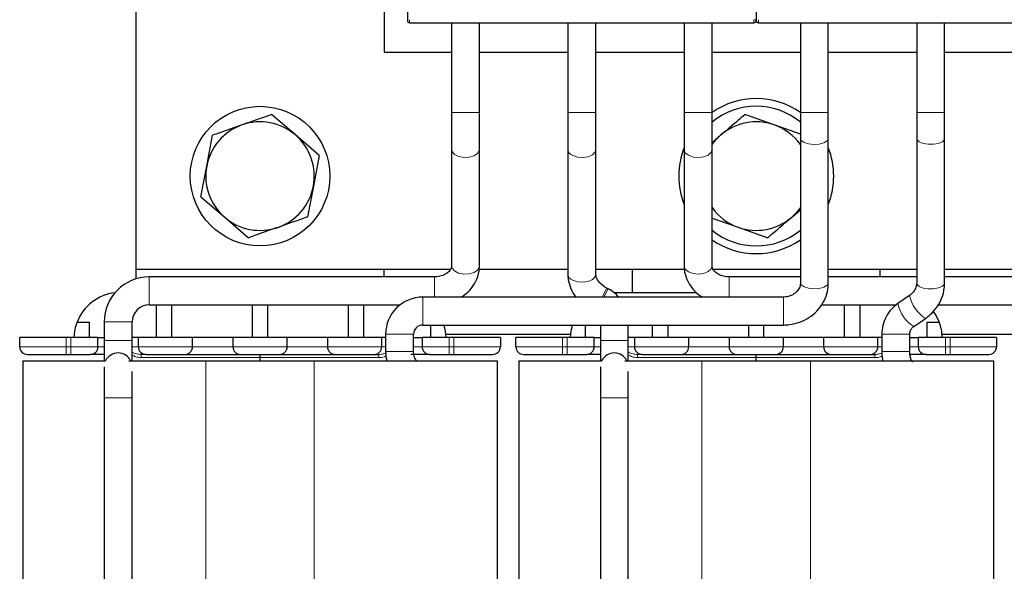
# Model space of a CAD drawing. Header units: millimetres. Extents: x 5 to 418, y 2 to 292.
# Tile 10 of 36: x 85 to 117, y 195 to 212. Entities that reach past the tile are written whole.
import ezdxf

# ---------------------------------------------------------------- set-up
doc = ezdxf.new("R2010")
doc.units = ezdxf.units.MM

msp = doc.modelspace()

# ---------------------------------------------------------------- linework, layer by layer
at = {"color": 7, "linetype": 'Continuous', "lineweight": 25}
for p, q in [((88.8858, 223.797), (88.8858, 204.297)), ((97.6358, 223.583), (97.6358, 212.3401)), ((108.8858, 223.583), (108.8858, 212.3401)), ((96.8858, 215.297), (96.8858, 211.297)), ((97.7108, 212.2401), (108.8108, 212.2401)), ((99.0608, 212.2401), (99.0608, 209.347)), ((99.9608, 209.347), (99.9608, 212.2401)), ((102.8108, 212.2401), (102.8108, 209.347)), ((103.7108, 209.347), (103.7108, 212.2401)), ((106.5608, 212.2401), (106.5608, 209.347)), ((107.4608, 209.347), (107.4608, 212.2401)), ((108.9608, 212.2401), (120.0608, 212.2401)), ((110.3108, 212.2401), (110.3108, 209.347)), ((111.2108, 209.347), (111.2108, 212.2401)), ((114.0608, 212.2401), (114.0608, 209.347)), ((114.9608, 209.347), (114.9608, 212.2401)), ((96.8858, 211.297), (99.0608, 211.297)), ((99.9608, 211.297), (102.8108, 211.297)), ((103.7108, 211.297), (106.5608, 211.297)), ((107.4608, 211.297), (110.3108, 211.297)), ((111.2108, 211.297), (114.0608, 211.297)), ((114.9608, 211.297), (117.8108, 211.297)), ((94.026, 208.6246), (93.2595, 209.2829)), ((99.0608, 209.347), (99.0608, 208.1612)), ((99.9608, 208.1612), (99.9608, 209.347)), ((102.8108, 209.347), (102.8108, 208.1613)), ((103.7108, 208.1613), (103.7108, 209.347)), ((106.5608, 209.347), (106.5608, 208.1612)), ((107.4608, 208.1612), (107.4608, 209.347)), ((109.4689, 208.947), (108.5163, 209.2837)), ((110.3108, 209.347), (110.3108, 208.5092)), ((111.2108, 208.5092), (111.2108, 209.347)), ((114.0608, 209.347), (114.0608, 208.5091)), ((114.9608, 208.5091), (114.9608, 209.347)), ((110.3108, 208.6495), (109.4689, 208.947)), ((91.166, 207.6206), (91.3528, 208.6136)), ((94.7925, 207.9664), (94.026, 208.6246)), ((107.4608, 208.3811), (107.7484, 208.627)), ((110.3108, 208.5092), (110.3108, 203.8551)), ((111.2108, 203.8551), (111.2108, 208.5092)), ((114.0608, 208.5091), (114.0608, 203.847)), ((114.9608, 203.847), (114.9608, 208.5091)), ((94.7925, 207.9664), (94.6056, 206.9734)), ((99.0608, 208.1612), (99.0608, 204.4023)), ((99.9608, 204.4023), (99.9608, 208.1612)), ((102.8108, 208.1613), (102.8108, 204.1426)), ((103.7108, 204.1426), (103.7108, 208.1613)), ((106.5608, 208.1612), (106.5608, 204.4023)), ((107.4608, 204.4023), (107.4608, 208.1612)), ((90.9791, 206.6277), (91.166, 207.6206)), ((94.6056, 206.9734), (94.4188, 205.9805)), ((90.9791, 206.6277), (91.7456, 205.9694)), ((110.0232, 205.967), (110.3108, 206.213)), ((91.7456, 205.9694), (92.5121, 205.3112)), ((107.4608, 205.9446), (108.3027, 205.647)), ((108.3027, 205.647), (109.2553, 205.3104)), ((88.8858, 204.297), (99.0286, 204.297)), ((88.8858, 204.297), (88.8858, 203.9833)), ((96.8858, 204.047), (96.8858, 204.297)), ((99.949, 204.297), (102.8108, 204.297)), ((103.7108, 204.297), (106.5702, 204.297)), ((104.8858, 204.297), (104.8858, 203.547)), ((107.4932, 204.297), (110.3108, 204.297)), ((111.2108, 204.297), (114.0608, 204.297)), ((112.8858, 204.047), (112.8858, 204.297)), ((114.9608, 204.297), (117.8108, 204.297)), ((98.5108, 204.047), (89.3108, 204.047)), ((110.3108, 204.047), (108.0108, 204.047)), ((114.0608, 204.047), (111.2108, 204.047)), ((117.8108, 204.047), (114.9608, 204.047)), ((104.1119, 203.663), (104.07, 203.6847)), ((104.2973, 203.5445), (104.385, 203.547)), ((104.385, 203.547), (106.9582, 203.547)), ((109.7608, 203.397), (98.1358, 203.397)), ((113.8296, 203.4482), (113.4517, 203.1863)), ((89.3108, 203.147), (97.4027, 203.147)), ((89.5358, 203.147), (89.5358, 202.097)), ((90.0358, 203.147), (90.0358, 202.097)), ((92.6358, 203.147), (92.6358, 202.097)), ((93.1358, 202.097), (93.1358, 203.147)), ((95.7358, 202.097), (95.7358, 203.147)), ((96.2358, 202.097), (96.2358, 203.147)), ((110.9901, 203.147), (113.4041, 203.147)), ((111.7358, 202.097), (111.7358, 203.147)), ((112.2358, 202.097), (112.2358, 203.147)), ((114.7518, 203.147), (118.0311, 203.147)), ((86.9879, 202.5932), (87.3858, 202.5932)), ((87.3858, 202.097), (87.3858, 202.5932)), ((87.8608, 202.597), (87.8608, 201.997)), ((88.7608, 201.997), (88.7608, 202.597)), ((113.9644, 202.4466), (114.3422, 202.7085)), ((114.3858, 202.5932), (114.7837, 202.5932)), ((114.3858, 202.5932), (114.3858, 202.097)), ((98.1358, 202.497), (109.7608, 202.497)), ((98.3858, 202.497), (98.3858, 202.097)), ((103.3858, 202.097), (103.3858, 202.497)), ((103.8608, 202.497), (103.8608, 201.997)), ((104.7608, 201.997), (104.7608, 202.497)), ((105.5358, 202.497), (105.5358, 202.097)), ((106.0358, 202.497), (106.0358, 202.097)), ((108.6358, 202.497), (108.6358, 202.097)), ((109.1358, 202.097), (109.1358, 202.497)), ((85.1358, 201.797), (85.1358, 202.097)), ((86.6358, 202.097), (85.1358, 202.097)), ((86.7858, 202.097), (86.6358, 202.097)), ((87.6608, 202.097), (86.7858, 202.097)), ((87.6608, 201.797), (87.6608, 202.097)), ((87.6608, 202.097), (87.8608, 202.097)), ((87.8608, 201.997), (87.8608, 201.347)), ((88.9608, 202.097), (88.7608, 202.097)), ((88.7608, 201.347), (88.7608, 201.997)), ((88.9608, 202.097), (88.9608, 201.797)), ((90.7108, 202.097), (88.9608, 202.097)), ((90.7108, 201.797), (90.7108, 202.097)), ((92.0108, 202.097), (90.7108, 202.097)), ((92.0108, 202.097), (92.0108, 201.797)), ((93.7608, 202.097), (92.0108, 202.097)), ((93.7608, 201.797), (93.7608, 202.097)), ((95.0608, 202.097), (93.7608, 202.097)), ((95.0608, 202.097), (95.0608, 201.797)), ((96.8108, 202.097), (95.0608, 202.097)), ((96.8108, 201.797), (96.8108, 202.097)), ((96.9358, 202.097), (96.8108, 202.097)), ((96.9358, 202.197), (96.9358, 201.647)), ((97.8358, 201.647), (97.8358, 202.197)), ((97.8358, 202.097), (97.844, 202.097)), ((97.844, 202.097), (98.1108, 202.097)), ((98.1108, 202.097), (98.1108, 201.797)), ((98.9858, 202.097), (98.1108, 202.097)), ((98.8791, 202.197), (102.8925, 202.197)), ((99.1358, 202.097), (98.9858, 202.097)), ((100.6358, 202.097), (99.1358, 202.097)), ((100.6358, 202.097), (100.6358, 201.797)), ((101.1358, 201.797), (101.1358, 202.097)), ((102.6358, 202.097), (101.1358, 202.097)), ((102.7858, 202.097), (102.6358, 202.097)), ((103.6608, 202.097), (102.7858, 202.097)), ((103.6608, 201.797), (103.6608, 202.097)), ((103.6608, 202.097), (103.8608, 202.097)), ((103.8608, 201.997), (103.8608, 201.347)), ((104.9608, 202.097), (104.7608, 202.097)), ((104.7608, 201.347), (104.7608, 201.997)), ((104.9608, 202.097), (104.9608, 201.797)), ((106.7108, 202.097), (104.9608, 202.097)), ((106.7108, 201.797), (106.7108, 202.097)), ((108.0108, 202.097), (106.7108, 202.097)), ((108.0108, 202.097), (108.0108, 201.797)), ((109.7608, 202.097), (108.0108, 202.097)), ((109.7608, 201.797), (109.7608, 202.097)), ((111.0608, 202.097), (109.7608, 202.097)), ((111.0608, 202.097), (111.0608, 201.797)), ((112.8108, 202.097), (111.0608, 202.097)), ((112.8108, 201.797), (112.8108, 202.097)), ((112.9358, 202.097), (112.8108, 202.097)), ((112.9358, 202.197), (112.9358, 201.647)), ((113.8358, 201.647), (113.8358, 202.197)), ((113.8358, 202.097), (113.844, 202.097)), ((113.844, 202.097), (114.1108, 202.097)), ((114.1108, 202.097), (114.1108, 201.797)), ((114.9858, 202.097), (114.1108, 202.097)), ((114.8791, 202.197), (118.8925, 202.197)), ((115.1358, 202.097), (114.9858, 202.097)), ((116.6358, 202.097), (115.1358, 202.097)), ((116.6358, 202.097), (116.6358, 201.797)), ((85.2358, 201.347), (85.2358, 178.847)), ((85.2358, 201.347), (87.9077, 201.347)), ((86.6358, 201.547), (86.7858, 201.547)), ((88.6536, 201.347), (91.1358, 201.347)), ((91.1358, 201.347), (94.6358, 201.347)), ((92.8858, 201.447), (92.8858, 201.547)), ((92.8858, 201.347), (92.8858, 201.447)), ((94.6358, 201.347), (100.5358, 201.347)), ((98.9858, 201.547), (99.1358, 201.547)), ((100.5358, 201.347), (100.5358, 178.847)), ((101.2358, 201.347), (101.2358, 178.847)), ((101.2358, 201.347), (103.9077, 201.347)), ((102.6358, 201.547), (102.7858, 201.547)), ((104.6536, 201.347), (107.1358, 201.347)), ((107.1358, 201.347), (110.6358, 201.347)), ((108.8858, 201.447), (108.8858, 201.547)), ((108.8858, 201.347), (108.8858, 201.447)), ((110.6358, 201.347), (116.5358, 201.347)), ((114.9858, 201.547), (115.1358, 201.547)), ((116.5358, 201.347), (116.5358, 178.847)), ((87.8608, 201.147), (87.8608, 200.147)), ((88.7608, 200.147), (88.7608, 200.9976)), ((103.8608, 201.147), (103.8608, 200.147)), ((104.7608, 200.147), (104.7608, 200.9976)), ((87.8608, 200.147), (87.8608, 183.172)), ((88.7608, 183.172), (88.7608, 200.147)), ((103.8608, 200.147), (103.8608, 183.172)), ((104.7608, 183.172), (104.7608, 200.147))]:
    msp.add_line(p, q, dxfattribs=at)
at = {"color": 7, "linetype": 'Continuous', "lineweight": 18}
for p, q in [((97.7108, 212.3401), (97.7108, 212.2401)), ((108.8108, 212.3401), (108.8108, 212.2401)), ((108.8858, 212.3401), (108.8108, 212.3401)), ((108.9608, 212.3401), (108.9608, 212.2401)), ((99.0608, 209.347), (99.9608, 209.347)), ((102.8108, 209.347), (102.9678, 209.347)), ((102.9678, 209.347), (103.7108, 209.347)), ((106.5608, 209.347), (106.8497, 209.347)), ((106.8497, 209.347), (107.4608, 209.347)), ((110.3108, 209.347), (111.2108, 209.347)), ((114.0608, 209.347), (114.9608, 209.347)), ((89.3108, 204.047), (89.3108, 203.9902)), ((89.3108, 203.9902), (89.3108, 203.147)), ((98.5108, 204.047), (98.5108, 203.9902)), ((98.5108, 203.9902), (98.5108, 203.397)), ((108.0108, 203.397), (108.0108, 204.047)), ((103.9213, 203.397), (104.07, 203.6847)), ((103.9744, 203.397), (104.1119, 203.663)), ((98.1358, 203.397), (98.1358, 202.497)), ((109.7608, 203.397), (109.7608, 202.497)), ((87.8608, 202.597), (87.9176, 202.597)), ((87.9176, 202.597), (88.7608, 202.597)), ((86.6358, 201.797), (86.6358, 202.097)), ((86.7858, 201.797), (86.7858, 202.097)), ((87.8608, 201.997), (87.9176, 201.997)), ((87.9176, 201.997), (88.7608, 201.997)), ((96.9358, 202.197), (97.8358, 202.197)), ((98.9858, 201.797), (98.9858, 202.097)), ((99.1358, 201.797), (99.1358, 202.097)), ((102.6358, 201.797), (102.6358, 202.097)), ((102.7858, 201.797), (102.7858, 202.097)), ((103.8608, 201.997), (103.909, 201.997)), ((103.909, 201.997), (104.7608, 201.997)), ((112.9358, 202.197), (113.8358, 202.197)), ((114.9858, 201.797), (114.9858, 202.097)), ((115.1358, 201.797), (115.1358, 202.097)), ((85.1358, 201.797), (86.6358, 201.797)), ((86.6358, 201.547), (86.6358, 201.797)), ((86.6358, 201.797), (86.7858, 201.797)), ((86.7858, 201.547), (86.7858, 201.797)), ((86.7858, 201.797), (87.6608, 201.797)), ((87.8608, 201.797), (87.6608, 201.797)), ((88.9608, 201.797), (88.7608, 201.797)), ((88.9608, 201.797), (90.7108, 201.797)), ((92.0108, 201.797), (90.7108, 201.797)), ((92.0108, 201.797), (93.7608, 201.797)), ((95.0608, 201.797), (93.7608, 201.797)), ((95.0608, 201.797), (96.8108, 201.797)), ((96.9358, 201.797), (96.8108, 201.797)), ((96.9358, 201.647), (97.8358, 201.647)), ((98.1108, 201.797), (97.8358, 201.797)), ((98.1108, 201.797), (98.9858, 201.797)), ((98.9858, 201.547), (98.9858, 201.797)), ((98.9858, 201.797), (99.1358, 201.797)), ((99.1358, 201.547), (99.1358, 201.797)), ((99.1358, 201.797), (100.6358, 201.797)), ((101.1358, 201.797), (102.6358, 201.797)), ((102.6358, 201.547), (102.6358, 201.797)), ((102.6358, 201.797), (102.7858, 201.797)), ((102.7858, 201.547), (102.7858, 201.797)), ((102.7858, 201.797), (103.6608, 201.797)), ((103.8608, 201.797), (103.6608, 201.797)), ((104.9608, 201.797), (104.7608, 201.797)), ((104.9608, 201.797), (106.7108, 201.797)), ((108.0108, 201.797), (106.7108, 201.797)), ((108.0108, 201.797), (109.7608, 201.797)), ((111.0608, 201.797), (109.7608, 201.797)), ((111.0608, 201.797), (112.8108, 201.797)), ((112.9358, 201.797), (112.8108, 201.797)), ((112.9358, 201.647), (113.8358, 201.647)), ((114.1108, 201.797), (113.8358, 201.797)), ((114.1108, 201.797), (114.9858, 201.797)), ((114.9858, 201.547), (114.9858, 201.797)), ((114.9858, 201.797), (115.1358, 201.797)), ((115.1358, 201.547), (115.1358, 201.797)), ((115.1358, 201.797), (116.6358, 201.797)), ((89.0572, 201.447), (92.8858, 201.447)), ((91.1358, 201.347), (91.1358, 178.847)), ((92.8858, 201.447), (96.7144, 201.447)), ((94.6358, 201.347), (94.6358, 178.847)), ((105.0572, 201.447), (108.8858, 201.447)), ((107.1358, 201.347), (107.1358, 178.847)), ((108.8858, 201.447), (112.7144, 201.447)), ((110.6358, 201.347), (110.6358, 178.847)), ((87.8608, 200.147), (87.9176, 200.147)), ((87.9176, 200.147), (88.7608, 200.147)), ((103.8608, 200.147), (103.909, 200.147)), ((103.909, 200.147), (104.7608, 200.147))]:
    msp.add_line(p, q, dxfattribs=at)
at = {"color": 7, "linetype": 'Continuous', "lineweight": 25, "flags": 128}
for points in [[(107.4608, 208.3128), (107.5846, 208.4672), (107.7484, 208.627)], [(110.3108, 206.2812), (110.187, 206.1269), (110.0232, 205.967)], [(114.5964, 202.9339), (114.6865, 202.7955), (114.7837, 202.5932)]]:
    msp.add_lwpolyline(points, dxfattribs=at)
at = {"color": 7, "linetype": 'Continuous', "lineweight": 18, "flags": 128}
for points in [[(110.3108, 208.5092), (110.3386, 208.444), (110.4303, 208.3813), (110.5723, 208.338), (110.743, 208.3208), (110.9164, 208.3323), (111.0662, 208.3707), (111.1694, 208.4302), (111.2104, 208.5018), (111.2108, 208.5092)], [(114.0608, 208.5091), (114.0709, 208.4694), (114.1406, 208.4019), (114.2667, 208.3507), (114.4299, 208.3236), (114.6055, 208.3248), (114.7666, 208.354), (114.8888, 208.4068), (114.9535, 208.4752), (114.9608, 208.5091)], [(99.0608, 208.1612), (99.0766, 208.0911), (99.1549, 207.9979), (99.2874, 207.9296), (99.4539, 207.8965), (99.629, 207.9038), (99.7862, 207.9502), (99.9014, 208.0287), (99.9572, 208.1274), (99.9608, 208.1612)], [(102.9678, 207.9588), (103.1208, 207.9078), (103.2952, 207.8953), (103.4643, 207.9234), (103.6024, 207.9876), (103.6885, 208.0783), (103.7108, 208.1613)], [(106.5608, 208.1612), (106.561, 208.1541), (106.5998, 208.0526), (106.7012, 207.9676), (106.8497, 207.9121)], [(106.8497, 207.9121), (107.0228, 207.8945), (107.194, 207.9175), (107.3373, 207.9776), (107.431, 208.0657), (107.4608, 208.1612)], [(99.0608, 204.4023), (99.0766, 204.3322), (99.1549, 204.239), (99.2874, 204.1707), (99.4539, 204.1376), (99.629, 204.1449), (99.7862, 204.1913), (99.9014, 204.2698), (99.9572, 204.3685), (99.9608, 204.4023)], [(106.5608, 204.4023), (106.561, 204.3952), (106.5998, 204.2937), (106.7012, 204.2087), (106.8497, 204.1532)], [(106.8497, 204.1532), (107.0228, 204.1356), (107.194, 204.1586), (107.3373, 204.2187), (107.431, 204.3068), (107.4608, 204.4023)], [(102.9678, 203.9401), (103.1208, 203.8891), (103.2952, 203.8766), (103.4643, 203.9047), (103.6024, 203.9689), (103.6885, 204.0597), (103.7108, 204.1426)], [(110.3108, 203.8551), (110.3386, 203.7899), (110.4303, 203.7271), (110.5723, 203.6839), (110.743, 203.6667), (110.9164, 203.6782), (111.0662, 203.7166), (111.1694, 203.7761), (111.2104, 203.8476), (111.2108, 203.8551)], [(114.0608, 203.847), (114.0709, 203.8074), (114.1406, 203.7398), (114.2667, 203.6886), (114.4299, 203.6616), (114.6055, 203.6627), (114.7666, 203.6919), (114.8888, 203.7447), (114.9535, 203.8131), (114.9608, 203.847)]]:
    msp.add_lwpolyline(points, dxfattribs=at)
at = {"color": 7, "linetype": 'Continuous', "lineweight": 25}
msp.add_circle((92.8858, 207.297), 2.25, dxfattribs=at)
for centre, radius, start, end in [((97.7108, 212.3151), 0.075, 179.99989, 270), ((108.8108, 212.3151), 0.075, 270, 0.00011), ((108.9608, 212.3151), 0.075, 179.99989, 270), ((108.8858, 207.297), 2.5, 55.24977, 124.75023), ((108.8858, 207.297), 2.25, 50.70352, 129.29648), ((92.8858, 207.297), 1.75, 109.34359, 169.34359), ((92.8858, 207.297), 1.75, 49.34359, 109.34359), ((108.8858, 207.297), 1.75, 70.53613, 130.53613), ((108.8858, 207.297), 1.75, 35.4832, 70.53613), ((92.8858, 207.297), 1.75, 349.34359, 49.34359), ((108.8858, 207.297), 2.5, 158.43481, 201.56519), ((108.8858, 207.297), 2.5, 338.43481, 21.56519), ((92.8858, 207.297), 1.75, 169.34359, 229.34359), ((92.8858, 207.297), 1.75, 289.34359, 349.34359), ((108.8858, 207.297), 1.75, 215.4832, 250.53613), ((92.8858, 207.297), 1.75, 229.34359, 289.34359), ((108.8858, 207.297), 1.75, 250.53613, 310.53613), ((108.8858, 207.297), 2.25, 230.70352, 309.29648), ((108.8858, 207.297), 2.5, 235.24977, 304.75023), ((89.3108, 202.597), 1.45, 90, 180), ((88.385, 202.047), 1.5, 96.84574, 158.64764), ((103.5608, 202.597), 1.2, 41.81031, 62.6621), ((98.1358, 202.197), 1.2, 90, 180), ((89.3108, 202.597), 0.55, 90, 180), ((88.385, 202.047), 1.5, 158.64764, 178.08979), ((113.3866, 202.047), 1.5, 1.91021, 21.35236), ((98.1358, 202.197), 0.3, 90, 180), ((97.3866, 202.047), 1.5, 1.91021, 17.4576), ((104.385, 202.047), 1.5, 162.5424, 178.08979), ((85.3858, 201.797), 0.25, 180, 270), ((87.4108, 201.797), 0.25, 270, 0), ((89.2108, 201.797), 0.25, 180, 270), ((90.4608, 201.797), 0.25, 270, 0), ((92.2608, 201.797), 0.25, 180, 270), ((93.5108, 201.797), 0.25, 270, 0), ((95.3108, 201.797), 0.25, 180, 270), ((96.5608, 201.797), 0.25, 270, 0), ((98.3608, 201.797), 0.25, 180, 270), ((100.3858, 201.797), 0.25, 270, 0), ((101.3858, 201.797), 0.25, 180, 270), ((103.4108, 201.797), 0.25, 270, 0), ((105.2108, 201.797), 0.25, 180, 270), ((106.4608, 201.797), 0.25, 270, 0), ((108.2608, 201.797), 0.25, 180, 270), ((109.5108, 201.797), 0.25, 270, 0), ((111.3108, 201.797), 0.25, 180, 270), ((112.5608, 201.797), 0.25, 270, 0), ((114.3608, 201.797), 0.25, 180, 270), ((116.3858, 201.797), 0.25, 270, 0), ((88.3108, 201.147), 0.45, 26.3878, 153.6122), ((104.3108, 201.147), 0.45, 26.3878, 153.22956)]:
    msp.add_arc(centre, radius, start, end, dxfattribs=at)
at = {"color": 7, "linetype": 'Continuous', "lineweight": 18}
for centre, radius, start, end in [((103.0412, 208.1778), 0.231, 184.10394, 251.48119), ((103.0412, 204.1592), 0.231, 184.10394, 251.48119), ((114.9867, 203.7035), 1.1855, 192.45699, 237.07184), ((114.6034, 203.437), 1.1787, 192.28191, 237.17088), ((87.8741, 201.472), 1.1834, 358.79001, 3.6343), ((97.8975, 201.472), 1.1834, 176.3657, 181.20999), ((103.8741, 201.472), 1.1834, 358.79001, 3.6343), ((113.8975, 201.472), 1.1834, 176.3657, 181.20999)]:
    msp.add_arc(centre, radius, start, end, dxfattribs=at)
at = {"color": 7, "linetype": 'Continuous', "lineweight": 25}
for points, knots in [([(97.6358, 212.3401), (97.6358, 212.3369), (97.6358, 212.3303), (97.6358, 212.3234), (97.6358, 212.3192), (97.6358, 212.316), (97.6358, 212.3155), (97.6358, 212.3151)], [0, 0, 0, 0, 0.2491729, 0.4989908, 0.6241161, 0.7460589, 1, 1, 1, 1]), ([(108.8858, 212.3401), (108.8858, 212.3369), (108.8858, 212.3303), (108.8858, 212.3234), (108.8858, 212.3192), (108.8858, 212.316), (108.8858, 212.3155), (108.8858, 212.3151)], [0, 0, 0, 0, 0.2491729, 0.4989908, 0.6241161, 0.7460589, 1, 1, 1, 1]), ([(108.8858, 212.3401), (108.8858, 212.3369), (108.8858, 212.3303), (108.8858, 212.322), (108.8858, 212.3163), (108.8858, 212.3155), (108.8858, 212.3151)], [0, 0, 0, 0, 0.2499989, 0.4999985, 0.7499989, 1, 1, 1, 1]), ([(93.2595, 209.2829), (93.2497, 209.2795), (92.9355, 209.1692), (92.6158, 209.057), (92.3061, 208.9482)], [0, 0, 0, 0, 0.0311177, 1, 1, 1, 1]), ([(107.7484, 208.627), (107.9427, 208.7931), (108.2003, 209.0134), (108.4539, 209.2303), (108.5163, 209.2837)], [0, 0, 0, 0, 0.754038, 1, 1, 1, 1]), ([(92.3061, 208.9482), (92.065, 208.8636), (91.7451, 208.7513), (91.4303, 208.6408), (91.3528, 208.6136)], [0, 0, 0, 0, 0.754038, 1, 1, 1, 1]), ([(94.4188, 205.9805), (94.409, 205.977), (94.0948, 205.8667), (93.7751, 205.7545), (93.4655, 205.6458)], [0, 0, 0, 0, 0.0311177, 1, 1, 1, 1]), ([(109.2553, 205.3104), (109.2632, 205.3171), (109.5163, 205.5335), (109.7737, 205.7537), (110.0232, 205.967)], [0, 0, 0, 0, 0.0311177, 1, 1, 1, 1]), ([(93.4655, 205.6458), (93.2243, 205.5612), (92.9044, 205.4489), (92.5896, 205.3383), (92.5121, 205.3112)], [0, 0, 0, 0, 0.754038, 1, 1, 1, 1]), ([(99.0608, 204.4023), (99.0602, 204.3905), (99.058, 204.3509), (99.0304, 204.2784), (98.9382, 204.1747), (98.7859, 204.0885), (98.6293, 204.0506), (98.5367, 204.0478), (98.5108, 204.047)], [0, 0, 0, 0, 0.0930511, 0.31309774, 0.5104512, 0.72010557, 0.92151472, 1, 1, 1, 1]), ([(99.3736, 203.397), (99.451, 203.4508), (99.618, 203.5668), (99.8047, 203.8089), (99.9273, 204.0843), (99.9597, 204.2886), (99.9607, 204.3913), (99.9608, 204.4023)], [0, 0, 0, 0, 0.2254758, 0.4861491, 0.7417774, 0.9721975, 1, 1, 1, 1]), ([(106.5608, 204.4023), (106.5643, 204.337), (106.5729, 204.1759), (106.6544, 203.9271), (106.8114, 203.6789), (106.9827, 203.4977), (107.1131, 203.4215), (107.155, 203.397)], [0, 0, 0, 0, 0.1634309, 0.4031441, 0.6426412, 0.885129, 1, 1, 1, 1]), ([(108.0108, 204.047), (107.9803, 204.0481), (107.886, 204.0514), (107.734, 204.0903), (107.587, 204.1724), (107.4951, 204.2726), (107.4642, 204.3476), (107.4617, 204.3883), (107.4608, 204.4023)], [0, 0, 0, 0, 0.0923137, 0.2848153, 0.4796612, 0.6782848, 0.8896378, 1, 1, 1, 1]), ([(102.8108, 204.1426), (102.8138, 204.0786), (102.8214, 203.9182), (102.9035, 203.6672), (102.9901, 203.4793), (103.0602, 203.3989), (103.0618, 203.397)], [0, 0, 0, 0, 0.2454563, 0.6151972, 0.9912337, 1, 1, 1, 1]), ([(104.07, 203.6847), (104.0426, 203.7), (103.959, 203.7468), (103.8394, 203.8509), (103.7448, 203.987), (103.7134, 204.0869), (103.7114, 204.1292), (103.7108, 204.1426)], [0, 0, 0, 0, 0.1221536, 0.373928, 0.6272573, 0.88182, 1, 1, 1, 1]), ([(109.7608, 202.497), (109.8283, 202.4997), (110.0078, 202.5067), (110.2929, 202.579), (110.5935, 202.7276), (110.8499, 202.9393), (111.0471, 203.201), (111.1706, 203.4918), (111.2087, 203.7159), (111.2105, 203.8348), (111.2108, 203.8551)], [0, 0, 0, 0, 0.0900032, 0.2391617, 0.3888227, 0.5383179, 0.6870806, 0.8345972, 0.9717991, 1, 1, 1, 1]), ([(110.3108, 203.8551), (110.3098, 203.8353), (110.3065, 203.7658), (110.263, 203.65), (110.1486, 203.5179), (109.9838, 203.4261), (109.8428, 203.3982), (109.7709, 203.3972), (109.7608, 203.397)], [0, 0, 0, 0, 0.0918434, 0.322978, 0.5378384, 0.7657116, 0.967027, 1, 1, 1, 1]), ([(114.0608, 203.847), (114.0599, 203.8268), (114.0567, 203.7588), (114.0139, 203.6375), (113.9246, 203.5202), (113.8525, 203.4656), (113.8296, 203.4482)], [0, 0, 0, 0, 0.1497674, 0.5039829, 0.842016, 1, 1, 1, 1]), ([(114.3422, 202.7085), (114.396, 202.749), (114.5388, 202.8566), (114.7286, 203.0771), (114.883, 203.3676), (114.9526, 203.6322), (114.9587, 203.793), (114.9608, 203.847)], [0, 0, 0, 0, 0.1473369, 0.3911598, 0.635068, 0.8773122, 1, 1, 1, 1]), ([(113.4517, 203.1863), (113.3994, 203.1461), (113.2676, 203.0448), (113.1013, 202.8314), (112.9786, 202.5588), (112.9384, 202.3398), (112.9362, 202.2205), (112.9358, 202.197)], [0, 0, 0, 0, 0.170943, 0.4307715, 0.6912255, 0.9392169, 1, 1, 1, 1]), ([(113.8358, 202.197), (113.8366, 202.2139), (113.8392, 202.2663), (113.8701, 202.3512), (113.9211, 202.4145), (113.9566, 202.4408), (113.9644, 202.4466)], [0, 0, 0, 0, 0.1703982, 0.5271847, 0.8961915, 1, 1, 1, 1]), ([(96.9358, 201.647), (96.9365, 201.5877), (96.9378, 201.4853), (96.9634, 201.388), (96.9742, 201.347)], [0, 0, 0, 0, 0.5795836, 1, 1, 1, 1]), ([(97.9349, 201.3452), (97.9365, 201.3444), (97.9408, 201.3423), (97.9134, 201.3653), (97.878, 201.4249), (97.8477, 201.5129), (97.8365, 201.593), (97.8359, 201.6381), (97.8358, 201.647)], [0, 0, 0, 0, 0.1290287, 0.3479305, 0.5425371, 0.7447901, 0.9497952, 1, 1, 1, 1]), ([(112.9358, 201.647), (112.9364, 201.5886), (112.9375, 201.4863), (112.9605, 201.3888), (112.9703, 201.347)], [0, 0, 0, 0, 0.5714576, 1, 1, 1, 1]), ([(113.9405, 201.2952), (113.9399, 201.2952), (113.9388, 201.2954), (113.9049, 201.3375), (113.869, 201.4176), (113.8411, 201.5263), (113.8375, 201.6075), (113.8358, 201.647)], [0, 0, 0, 0, 0.176244, 0.3767317, 0.5826073, 0.7970261, 1, 1, 1, 1]), ([(85.3858, 201.547), (85.4026, 201.547), (85.4285, 201.547), (85.5842, 201.547), (85.7457, 201.547), (85.9446, 201.547), (86.2359, 201.547), (86.4786, 201.547), (86.6358, 201.547)], [0, 0, 0, 0, 0.2394429, 0.36979, 0.5000001, 0.630347, 0.7605571, 1, 1, 1, 1]), ([(86.7858, 201.547), (86.8644, 201.547), (86.9858, 201.547), (87.1314, 201.547), (87.2309, 201.547), (87.3116, 201.547), (87.3894, 201.547), (87.4024, 201.547), (87.4108, 201.547)], [0, 0, 0, 0, 0.2394429, 0.3698585, 0.5000001, 0.6304155, 0.7605571, 1, 1, 1, 1]), ([(87.8608, 201.547), (87.8328, 201.547), (87.7189, 201.547), (87.5689, 201.547), (87.4348, 201.547), (87.4187, 201.547), (87.4108, 201.547)], [0, 0, 0, 0, 0.0993935, 0.4044466, 0.7094998, 1, 1, 1, 1]), ([(89.2108, 201.547), (89.2192, 201.547), (89.2322, 201.547), (89.31, 201.547), (89.3908, 201.547), (89.4902, 201.547), (89.6359, 201.547), (89.8358, 201.547), (90.0358, 201.547), (90.1814, 201.547), (90.2809, 201.547), (90.3616, 201.547), (90.4394, 201.547), (90.4524, 201.547), (90.4608, 201.547)], [0, 0, 0, 0, 0.1197215, 0.1849292, 0.2500001, 0.3152078, 0.3802785, 0.5, 0.6197215, 0.6849292, 0.7500001, 0.8152078, 0.8802785, 1, 1, 1, 1]), ([(90.4608, 201.547), (90.4729, 201.547), (90.4916, 201.547), (90.6036, 201.547), (90.72, 201.547), (90.8632, 201.547), (91.0729, 201.547), (91.3608, 201.547), (91.6488, 201.547), (91.8585, 201.547), (92.0017, 201.547), (92.118, 201.547), (92.23, 201.547), (92.2487, 201.547), (92.2608, 201.547)], [0, 0, 0, 0, 0.1197215, 0.1849083, 0.25, 0.3151868, 0.3802785, 0.5, 0.6197215, 0.6849083, 0.75, 0.8151868, 0.8802785, 1, 1, 1, 1]), ([(92.2608, 201.547), (92.2692, 201.547), (92.2822, 201.547), (92.36, 201.547), (92.4408, 201.547), (92.5402, 201.547), (92.6859, 201.547), (92.8858, 201.547), (93.0858, 201.547), (93.2314, 201.547), (93.3309, 201.547), (93.4116, 201.547), (93.4894, 201.547), (93.5024, 201.547), (93.5108, 201.547)], [0, 0, 0, 0, 0.1197215, 0.1849292, 0.2500001, 0.3152078, 0.3802785, 0.5, 0.6197215, 0.6849292, 0.7500001, 0.8152078, 0.8802785, 1, 1, 1, 1]), ([(93.5108, 201.547), (93.5229, 201.547), (93.5416, 201.547), (93.6536, 201.547), (93.77, 201.547), (93.9132, 201.547), (94.1229, 201.547), (94.4108, 201.547), (94.6988, 201.547), (94.9085, 201.547), (95.0517, 201.547), (95.168, 201.547), (95.28, 201.547), (95.2987, 201.547), (95.3108, 201.547)], [0, 0, 0, 0, 0.1197215, 0.1849083, 0.25, 0.3151868, 0.3802785, 0.5, 0.6197215, 0.6849083, 0.75, 0.8151868, 0.8802785, 1, 1, 1, 1]), ([(95.3108, 201.547), (95.3192, 201.547), (95.3322, 201.547), (95.41, 201.547), (95.4908, 201.547), (95.5902, 201.547), (95.7359, 201.547), (95.9358, 201.547), (96.1358, 201.547), (96.2814, 201.547), (96.3809, 201.547), (96.4616, 201.547), (96.5394, 201.547), (96.5524, 201.547), (96.5608, 201.547)], [0, 0, 0, 0, 0.1197215, 0.1849292, 0.2500001, 0.3152078, 0.3802785, 0.5, 0.6197215, 0.6849292, 0.7500001, 0.8152078, 0.8802785, 1, 1, 1, 1]), ([(98.3608, 201.547), (98.3528, 201.547), (98.3365, 201.547), (98.2042, 201.547), (98.0068, 201.547), (97.836, 201.547), (97.7527, 201.547)], [0, 0, 0, 0, 0.243891, 0.5, 0.756109, 1, 1, 1, 1]), ([(98.3608, 201.547), (98.3692, 201.547), (98.3822, 201.547), (98.46, 201.547), (98.5408, 201.547), (98.6402, 201.547), (98.7859, 201.547), (98.9072, 201.547), (98.9858, 201.547)], [0, 0, 0, 0, 0.2394429, 0.3698585, 0.5000001, 0.6304155, 0.7605571, 1, 1, 1, 1]), ([(99.1358, 201.547), (99.293, 201.547), (99.5358, 201.547), (99.8271, 201.547), (100.026, 201.547), (100.1875, 201.547), (100.3431, 201.547), (100.369, 201.547), (100.3858, 201.547)], [0, 0, 0, 0, 0.2394429, 0.36979, 0.5000001, 0.630347, 0.7605571, 1, 1, 1, 1]), ([(101.3858, 201.547), (101.4026, 201.547), (101.4285, 201.547), (101.5842, 201.547), (101.7457, 201.547), (101.9446, 201.547), (102.2359, 201.547), (102.4786, 201.547), (102.6358, 201.547)], [0, 0, 0, 0, 0.2394429, 0.36979, 0.5000001, 0.630347, 0.7605571, 1, 1, 1, 1]), ([(102.7858, 201.547), (102.8644, 201.547), (102.9858, 201.547), (103.1314, 201.547), (103.2309, 201.547), (103.3116, 201.547), (103.3894, 201.547), (103.4024, 201.547), (103.4108, 201.547)], [0, 0, 0, 0, 0.2394429, 0.3698585, 0.5000001, 0.6304155, 0.7605571, 1, 1, 1, 1]), ([(103.8608, 201.547), (103.8328, 201.547), (103.7189, 201.547), (103.5689, 201.547), (103.4348, 201.547), (103.4187, 201.547), (103.4108, 201.547)], [0, 0, 0, 0, 0.0993935, 0.4044466, 0.7094998, 1, 1, 1, 1]), ([(105.2108, 201.547), (105.2192, 201.547), (105.2322, 201.547), (105.31, 201.547), (105.3908, 201.547), (105.4902, 201.547), (105.6359, 201.547), (105.8358, 201.547), (106.0358, 201.547), (106.1814, 201.547), (106.2809, 201.547), (106.3616, 201.547), (106.4394, 201.547), (106.4524, 201.547), (106.4608, 201.547)], [0, 0, 0, 0, 0.1197215, 0.1849292, 0.2500001, 0.3152078, 0.3802785, 0.5, 0.6197215, 0.6849292, 0.7500001, 0.8152078, 0.8802785, 1, 1, 1, 1]), ([(106.4608, 201.547), (106.4729, 201.547), (106.4916, 201.547), (106.6036, 201.547), (106.72, 201.547), (106.8632, 201.547), (107.0729, 201.547), (107.3608, 201.547), (107.6488, 201.547), (107.8585, 201.547), (108.0017, 201.547), (108.118, 201.547), (108.23, 201.547), (108.2487, 201.547), (108.2608, 201.547)], [0, 0, 0, 0, 0.1197215, 0.1849083, 0.25, 0.3151868, 0.3802785, 0.5, 0.6197215, 0.6849083, 0.75, 0.8151868, 0.8802785, 1, 1, 1, 1]), ([(108.2608, 201.547), (108.2692, 201.547), (108.2822, 201.547), (108.36, 201.547), (108.4408, 201.547), (108.5402, 201.547), (108.6859, 201.547), (108.8858, 201.547), (109.0858, 201.547), (109.2314, 201.547), (109.3309, 201.547), (109.4116, 201.547), (109.4894, 201.547), (109.5024, 201.547), (109.5108, 201.547)], [0, 0, 0, 0, 0.1197215, 0.1849292, 0.2500001, 0.3152078, 0.3802785, 0.5, 0.6197215, 0.6849292, 0.7500001, 0.8152078, 0.8802785, 1, 1, 1, 1]), ([(109.5108, 201.547), (109.5229, 201.547), (109.5416, 201.547), (109.6536, 201.547), (109.77, 201.547), (109.9132, 201.547), (110.1229, 201.547), (110.4108, 201.547), (110.6988, 201.547), (110.9085, 201.547), (111.0517, 201.547), (111.168, 201.547), (111.28, 201.547), (111.2987, 201.547), (111.3108, 201.547)], [0, 0, 0, 0, 0.1197215, 0.1849083, 0.25, 0.3151868, 0.3802785, 0.5, 0.6197215, 0.6849083, 0.75, 0.8151868, 0.8802785, 1, 1, 1, 1]), ([(111.3108, 201.547), (111.3192, 201.547), (111.3322, 201.547), (111.41, 201.547), (111.4908, 201.547), (111.5902, 201.547), (111.7359, 201.547), (111.9358, 201.547), (112.1358, 201.547), (112.2814, 201.547), (112.3809, 201.547), (112.4616, 201.547), (112.5394, 201.547), (112.5524, 201.547), (112.5608, 201.547)], [0, 0, 0, 0, 0.1197215, 0.1849292, 0.2500001, 0.3152078, 0.3802785, 0.5, 0.6197215, 0.6849292, 0.7500001, 0.8152078, 0.8802785, 1, 1, 1, 1]), ([(114.3608, 201.547), (114.3529, 201.547), (114.3367, 201.547), (114.2033, 201.547), (114.038, 201.547), (113.9061, 201.547), (113.8608, 201.547)], [0, 0, 0, 0, 0.273946, 0.5616157, 0.8492853, 1, 1, 1, 1]), ([(114.3608, 201.547), (114.3692, 201.547), (114.3822, 201.547), (114.46, 201.547), (114.5408, 201.547), (114.6402, 201.547), (114.7859, 201.547), (114.9072, 201.547), (114.9858, 201.547)], [0, 0, 0, 0, 0.2394429, 0.3698585, 0.5000001, 0.6304155, 0.7605571, 1, 1, 1, 1]), ([(115.1358, 201.547), (115.293, 201.547), (115.5358, 201.547), (115.8271, 201.547), (116.026, 201.547), (116.1875, 201.547), (116.3431, 201.547), (116.369, 201.547), (116.3858, 201.547)], [0, 0, 0, 0, 0.2394429, 0.36979, 0.5000001, 0.630347, 0.7605571, 1, 1, 1, 1])]:
    msp.add_open_spline(points, degree=3, knots=knots, dxfattribs=at)
at = {"color": 7, "linetype": 'Continuous', "lineweight": 18}
for points, knots in [([(88.7608, 201.6192), (88.7618, 201.6186), (88.8089, 201.5907), (88.9083, 201.5615), (89.0081, 201.5517), (89.055, 201.547)], [0, 0, 0, 0, 0.0116107, 0.5356378, 1, 1, 1, 1]), ([(104.7608, 201.6192), (104.7618, 201.6186), (104.8089, 201.5907), (104.9083, 201.5615), (105.0081, 201.5517), (105.055, 201.547)], [0, 0, 0, 0, 0.0116107, 0.5356378, 1, 1, 1, 1]), ([(89.0572, 201.447), (88.9984, 201.4518), (88.8942, 201.4603), (88.8013, 201.5077), (88.7608, 201.5283)], [0, 0, 0, 0, 0.563992, 1, 1, 1, 1]), ([(96.9445, 201.4991), (96.9256, 201.49), (96.8539, 201.4554), (96.7736, 201.4506), (96.7144, 201.447)], [0, 0, 0, 0, 0.26383975, 1, 1, 1, 1]), ([(96.7165, 201.547), (96.7639, 201.5504), (96.8489, 201.5565), (96.9279, 201.5879), (96.9627, 201.6018)], [0, 0, 0, 0, 0.5580459, 1, 1, 1, 1]), ([(105.0572, 201.447), (104.9984, 201.4518), (104.8942, 201.4603), (104.8013, 201.5077), (104.7608, 201.5283)], [0, 0, 0, 0, 0.563992, 1, 1, 1, 1]), ([(112.9435, 201.4986), (112.9249, 201.4897), (112.8536, 201.4553), (112.7736, 201.4505), (112.7144, 201.447)], [0, 0, 0, 0, 0.2604207, 1, 1, 1, 1]), ([(112.7165, 201.547), (112.764, 201.5501), (112.8405, 201.5551), (112.9116, 201.5829), (112.9386, 201.5934)], [0, 0, 0, 0, 0.62069709, 1, 1, 1, 1])]:
    msp.add_open_spline(points, degree=3, knots=knots, dxfattribs=at)
at = {"color": 7, "linetype": 'Continuous', "lineweight": 25}
for points in [[(89.2108, 201.547), (89.2039, 201.547), (89.19, 201.547), (89.1, 201.547), (89.055, 201.547)], [(96.5608, 201.547), (96.5677, 201.547), (96.5816, 201.547), (96.6716, 201.547), (96.7165, 201.547)], [(105.2108, 201.547), (105.2039, 201.547), (105.19, 201.547), (105.1, 201.547), (105.055, 201.547)], [(112.5608, 201.547), (112.5677, 201.547), (112.5816, 201.547), (112.6716, 201.547), (112.7165, 201.547)]]:
    msp.add_open_spline(points, degree=3, dxfattribs=at)

doc.saveas('drawing.dxf')
